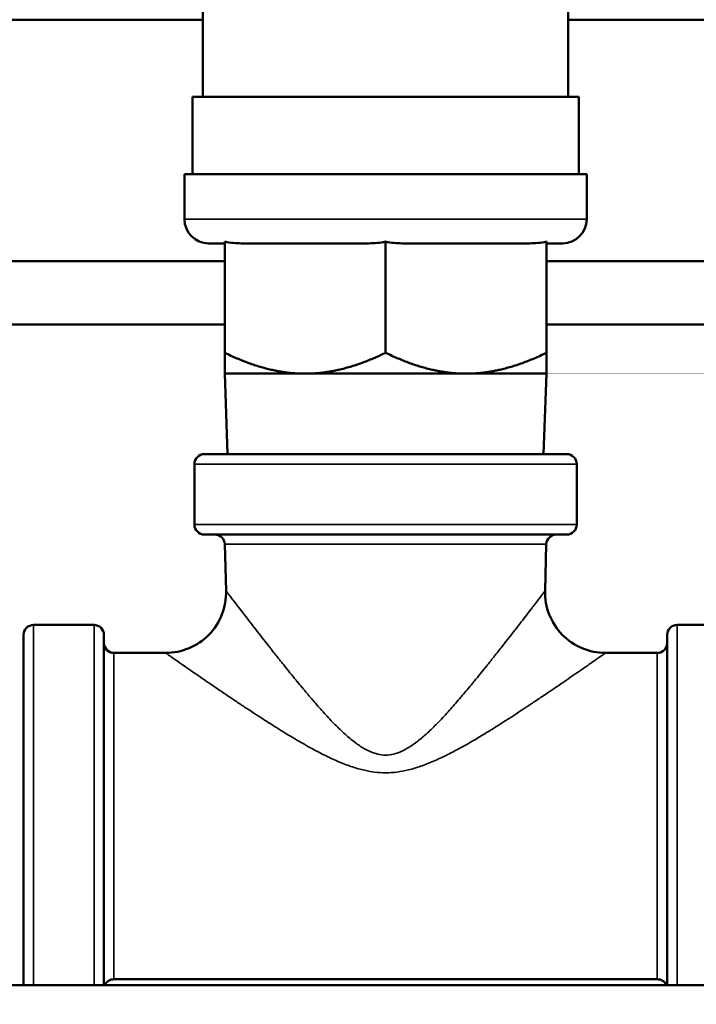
# Model space of a CAD drawing. Header units: inches. Extents: x 1 to 271, y 5 to 171.
# Tile 10 of 256: x 49.09 to 51.19, y 58.44 to 61.5. Entities that reach past the tile are written whole.
import ezdxf

# ---------------------------------------------------------------- set-up
doc = ezdxf.new("R2010")
doc.units = ezdxf.units.IN
doc.header["$LTSCALE"] = 8
doc.header["$MEASUREMENT"] = 0
for name, color, linetype, lineweight in [('Dimension (ANSI)', 7, 'Continuous', 25), ('Visible (ANSI)', 7, 'Continuous', 50), ('Visible Narrow (ANSI)', 7, 'Continuous', 35)]:
    doc.layers.add(name, color=color, linetype=linetype, lineweight=lineweight)
doc.styles.add('Dimension Text', font='tahoma.ttf')
doc.dimstyles.new('Dual Dimension', dxfattribs={"dimscale": 8, "dimtxt": 0.12, "dimasz": 0.098425, "dimexe": 0.125, "dimexo": 0.0625, "dimgap": 0.031496, "dimtad": 0, "dimtih": 1, "dimtoh": 1, "dimrnd": 1e-08, "dimzin": 4, "dimdsep": 46, "dimtxsty": 'Dimension Text', "dimcen": 0.09, "dimdle": 0.393701, "dimclrd": 256, "dimclre": 256, "dimclrt": 256, "dimadec": 0, "dimazin": 1, "dimtfac": 1, "dimtofl": 0, "dimtmove": 0, "dimatfit": 3, "dimfxl": 1, "dimtolj": 1, "dimtzin": 4, "dimlwd": -1, "dimlwe": -1, "dimarcsym": 0})

# ---------------------------------------------------------------- blocks, each defined once
blk = doc.blocks.new('*D11')
at = {"layer": 'Defpoints', "color": 0, "transparency": 16777216}
for p in [(47.9226, 73.2495), (47.9226, 56.8715), (90.7326, 56.8715)]:
    blk.add_point(p, dxfattribs=at)
at = {"layer": 'Dimension (ANSI)', "transparency": 16777216}
for p, q in [((47.9226, 57.3715), (47.9226, 74.2495)), ((90.7326, 57.3715), (90.7326, 74.2495)), ((48.71, 73.2495), (64.7193, 73.2495)), ((89.9452, 73.2495), (74.2978, 73.2495))]:
    blk.add_line(p, q, dxfattribs=at)
for points in [[(48.71, 73.3807), (48.71, 73.1182), (47.9226, 73.2495)], [(89.9452, 73.3807), (89.9452, 73.1182), (90.7326, 73.2495)]]:
    blk.add_solid(points, dxfattribs=at)
at = {"layer": 'Dimension (ANSI)', "transparency": 16777216, "insert": (69.5085, 73.2495), "char_height": 0.96, "attachment_point": 5, "style": 'Dimension Text'}
blk.add_mtext('\\A1;{\\H3.0x;(}\\S42.81^ 1087.4 mm;{\\H3.0x;)}', dxfattribs=at)

msp = doc.modelspace()

# ---------------------------------------------------------------- linework, layer by layer
at = {"layer": 'Visible (ANSI)'}
for p, q in [((49.6601, 61.7115), (49.6601, 61.2615)), ((50.7951, 61.7115), (50.7951, 61.2615)), ((48.4476, 61.5015), (49.6601, 61.5015)), ((50.7951, 61.5015), (54.8326, 61.5015)), ((49.6276, 61.2615), (50.8276, 61.2615)), ((49.6276, 61.2615), (49.6276, 61.0215)), ((50.8276, 61.2615), (50.8276, 61.0215)), ((49.6026, 61.0215), (50.8526, 61.0215)), ((49.6026, 61.0215), (49.6026, 60.8815)), ((50.8526, 61.0215), (50.8526, 60.8815)), ((49.7276, 60.8065), (49.6776, 60.8065)), ((49.7276, 60.4664), (49.7276, 60.8117)), ((50.176, 60.8065), (49.7791, 60.8065)), ((50.2276, 60.4664), (50.2276, 60.8117)), ((50.676, 60.8065), (50.2791, 60.8065)), ((50.7276, 60.4664), (50.7276, 60.8117)), ((50.7776, 60.8065), (50.7276, 60.8065)), ((49.7276, 60.7515), (48.7726, 60.7515)), ((54.3326, 60.7515), (50.7276, 60.7515)), ((48.7726, 60.5547), (49.7276, 60.5547)), ((50.7276, 60.5547), (54.3326, 60.5547)), ((49.7276, 60.4015), (49.9776, 60.4015)), ((49.7363, 60.1515), (49.7276, 60.4015)), ((49.9776, 60.4015), (50.4776, 60.4015)), ((50.4776, 60.4015), (50.7276, 60.4015)), ((50.7188, 60.1515), (50.7276, 60.4015)), ((50.7906, 60.1515), (49.6646, 60.1515)), ((49.6336, 60.1205), (49.6336, 59.9325)), ((50.8216, 60.1205), (50.8216, 59.9325)), ((49.6646, 59.9015), (50.7906, 59.9015)), ((49.728, 59.8713), (49.7319, 59.7265)), ((50.7271, 59.8713), (50.7232, 59.7265)), ((49.1336, 59.6205), (49.3216, 59.6205)), ((51.3216, 59.6205), (51.1336, 59.6205)), ((49.1026, 59.5895), (49.1026, 58.5015)), ((49.3526, 58.5015), (49.3526, 59.5895)), ((51.1026, 59.5895), (51.1026, 58.5015)), ((49.3836, 59.5335), (49.544, 59.5335)), ((50.9112, 59.5335), (51.0716, 59.5335)), ((49.3836, 58.5195), (51.0716, 58.5195)), ((51.4226, 58.5015), (44.4226, 58.5015))]:
    msp.add_line(p, q, dxfattribs=at)
for centre, radius, start, end in [((49.6776, 60.8815), 0.075, 180, 270), ((50.7776, 60.8815), 0.075, 270, 0), ((49.6646, 60.1205), 0.031, 89.9999, 180), ((50.7906, 60.1205), 0.031, 0, 90.0001), ((49.6646, 59.9325), 0.031, 180, 270.0001), ((50.7906, 59.9325), 0.031, 269.9999, 0), ((49.697, 59.8705), 0.031, 1.5275, 90.0001), ((50.7581, 59.8705), 0.031, 89.9999, 178.4725), ((49.544, 59.7215), 0.188, 270, 1.5275), ((50.9112, 59.7215), 0.188, 178.4725, 270), ((49.1336, 59.5895), 0.031, 90, 180.0001), ((49.3216, 59.5895), 0.031, 359.9999, 90), ((51.1336, 59.5895), 0.031, 90, 180.0001), ((49.3836, 59.5645), 0.031, 180, 270), ((51.0716, 59.5645), 0.031, 270, 0.0001), ((49.3836, 58.4885), 0.031, 90, 155.2063), ((51.0716, 58.4885), 0.031, 24.7937, 90)]:
    msp.add_arc(centre, radius, start, end, dxfattribs=at)
for points in [[(49.7791, 60.8065), (49.7628, 60.8065), (49.7448, 60.8079), (49.7276, 60.8117)], [(50.2276, 60.8117), (50.2103, 60.8079), (50.1923, 60.8065), (50.176, 60.8065)], [(50.2791, 60.8065), (50.263, 60.8065), (50.2445, 60.808), (50.2276, 60.8117)], [(50.7276, 60.8117), (50.7106, 60.808), (50.6921, 60.8065), (50.676, 60.8065)]]:
    msp.add_open_spline(points, degree=3, dxfattribs=at)
for points in [[(49.7276, 60.4664), (49.8615, 60.4015), (49.9776, 60.4015)], [(49.7276, 60.4015), (49.7276, 60.4015), (49.7276, 60.4664)], [(49.9776, 60.4015), (50.0936, 60.4015), (50.2276, 60.4664)], [(50.2276, 60.4664), (50.3615, 60.4015), (50.4776, 60.4015)], [(50.4776, 60.4015), (50.5936, 60.4015), (50.7276, 60.4664)], [(50.7276, 60.4664), (50.7276, 60.4015), (50.7276, 60.4015)]]:
    msp.add_rational_spline(points, [1, 1.0379548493, 1], degree=2, dxfattribs=at)
at = {"layer": 'Visible Narrow (ANSI)'}
for p, q in [((49.6026, 60.8815), (50.8526, 60.8815)), ((50.8216, 60.1205), (49.6336, 60.1205)), ((49.6336, 59.9325), (50.8216, 59.9325)), ((49.1336, 59.6205), (49.1336, 58.5015)), ((49.3216, 58.5015), (49.3216, 59.6205)), ((51.1336, 59.6205), (51.1336, 58.5015)), ((49.3836, 58.5195), (49.3836, 59.5335)), ((51.0716, 59.5335), (51.0716, 58.5195))]:
    msp.add_line(p, q, dxfattribs=at)
for points, knots in [([(49.728, 59.8713), (49.728, 59.8713), (49.754, 59.8713), (49.8651, 59.8713), (50.0314, 59.8713), (50.2276, 59.8713), (50.4237, 59.8713), (50.59, 59.8713), (50.7011, 59.8713), (50.7271, 59.8713), (50.7271, 59.8713)], [0, 0, 0, 0, 0.125, 0.25, 0.375, 0.5, 0.625, 0.75, 0.875, 1, 1, 1, 1]), ([(49.7319, 59.7265), (49.7319, 59.7265), (49.733, 59.7251), (49.7352, 59.7222), (49.7372, 59.7196), (49.74, 59.7159), (49.7438, 59.711), (49.7443, 59.7103), (49.7449, 59.7096), (49.7454, 59.7088), (49.75, 59.7028), (49.7559, 59.6952), (49.763, 59.6858), (49.7655, 59.6826), (49.7681, 59.6793), (49.7709, 59.6756), (49.7758, 59.6693), (49.7812, 59.6622), (49.7872, 59.6543), (49.7878, 59.6536), (49.7884, 59.6528), (49.7891, 59.652), (49.7994, 59.6385), (49.8116, 59.6228), (49.8252, 59.6053), (49.8375, 59.5894), (49.8511, 59.572), (49.8645, 59.555), (49.8658, 59.5533), (49.8672, 59.5516), (49.8685, 59.5499), (49.8726, 59.5447), (49.8767, 59.5395), (49.8807, 59.5344), (49.8883, 59.5247), (49.8959, 59.5152), (49.9033, 59.5059), (49.9059, 59.5026), (49.9085, 59.4993), (49.9111, 59.4961), (49.9241, 59.4799), (49.9369, 59.464), (49.9494, 59.4488), (49.9503, 59.4478), (49.9512, 59.4467), (49.952, 59.4456), (49.9631, 59.4323), (49.9737, 59.4195), (49.9841, 59.4073), (49.9862, 59.4047), (49.9883, 59.4022), (49.9904, 59.3997), (50.0011, 59.3873), (50.0113, 59.3754), (50.0213, 59.3642), (50.0228, 59.3624), (50.0244, 59.3607), (50.0259, 59.359), (50.0313, 59.3529), (50.0366, 59.3471), (50.0418, 59.3414), (50.0476, 59.3351), (50.0534, 59.3289), (50.059, 59.323), (50.0698, 59.3118), (50.0803, 59.3012), (50.0906, 59.2915), (50.101, 59.2817), (50.1111, 59.2727), (50.121, 59.2646), (50.131, 59.2565), (50.1407, 59.2493), (50.1501, 59.2432), (50.1595, 59.237), (50.1686, 59.232), (50.1774, 59.228), (50.1862, 59.2239), (50.1948, 59.221), (50.2032, 59.2191), (50.2114, 59.2171), (50.2195, 59.2162), (50.2276, 59.2162), (50.2359, 59.2162), (50.2442, 59.2172), (50.2527, 59.2192), (50.2611, 59.2212), (50.2697, 59.2242), (50.2785, 59.2283), (50.2874, 59.2324), (50.2965, 59.2375), (50.3059, 59.2437), (50.3153, 59.2499), (50.325, 59.2571), (50.335, 59.2653), (50.3449, 59.2735), (50.3551, 59.2825), (50.3654, 59.2924), (50.3758, 59.3022), (50.3863, 59.3127), (50.397, 59.324), (50.4024, 59.3296), (50.4078, 59.3354), (50.4133, 59.3414), (50.4188, 59.3474), (50.4244, 59.3536), (50.4301, 59.36), (50.4402, 59.3713), (50.4505, 59.3832), (50.4612, 59.3957), (50.4626, 59.3974), (50.4641, 59.3991), (50.4656, 59.4008), (50.4758, 59.4128), (50.4864, 59.4255), (50.4973, 59.4386), (50.4994, 59.4412), (50.5016, 59.4438), (50.5037, 59.4464), (50.516, 59.4613), (50.5286, 59.4769), (50.5414, 59.4928), (50.5424, 59.494), (50.5433, 59.4952), (50.5443, 59.4964), (50.5516, 59.5056), (50.5589, 59.5148), (50.5664, 59.5243), (50.5691, 59.5276), (50.5717, 59.531), (50.5744, 59.5344), (50.5785, 59.5395), (50.5825, 59.5447), (50.5866, 59.5499), (50.5999, 59.5667), (50.6135, 59.5842), (50.6261, 59.6003), (50.6274, 59.602), (50.6286, 59.6036), (50.6299, 59.6053), (50.6435, 59.6228), (50.6557, 59.6385), (50.6661, 59.6519), (50.6722, 59.6599), (50.6777, 59.6671), (50.6827, 59.6736), (50.6832, 59.6743), (50.6837, 59.675), (50.6842, 59.6756), (50.687, 59.6793), (50.6896, 59.6826), (50.6921, 59.6858), (50.6992, 59.6952), (50.7051, 59.7028), (50.7097, 59.7088), (50.7137, 59.7141), (50.7168, 59.7182), (50.7191, 59.7211), (50.7194, 59.7215), (50.7196, 59.7218), (50.7199, 59.7222), (50.7216, 59.7244), (50.7226, 59.7257), (50.723, 59.7263), (50.7232, 59.7264), (50.7232, 59.7265), (50.7232, 59.7265)], [0, 0, 0, 0, 0.0294118, 0.0294118, 0.0294118, 0.0552461, 0.0552461, 0.0552461, 0.0588235, 0.0588235, 0.0588235, 0.0882353, 0.0882353, 0.0882353, 0.0982556, 0.0982556, 0.0982556, 0.1158779, 0.1158779, 0.1158779, 0.1176471, 0.1176471, 0.1176471, 0.1470588, 0.1470588, 0.1470588, 0.1737947, 0.1737947, 0.1737947, 0.1764706, 0.1764706, 0.1764706, 0.184717, 0.184717, 0.184717, 0.2003988, 0.2003988, 0.2003988, 0.2058824, 0.2058824, 0.2058824, 0.2333526, 0.2333526, 0.2333526, 0.2352941, 0.2352941, 0.2352941, 0.2596527, 0.2596527, 0.2596527, 0.2647059, 0.2647059, 0.2647059, 0.2901137, 0.2901137, 0.2901137, 0.2941176, 0.2941176, 0.2941176, 0.3079977, 0.3079977, 0.3079977, 0.3235294, 0.3235294, 0.3235294, 0.3529412, 0.3529412, 0.3529412, 0.3823529, 0.3823529, 0.3823529, 0.4117647, 0.4117647, 0.4117647, 0.4411765, 0.4411765, 0.4411765, 0.4705882, 0.4705882, 0.4705882, 0.4995589, 0.4995589, 0.4995589, 0.5294118, 0.5294118, 0.5294118, 0.5588235, 0.5588235, 0.5588235, 0.5882353, 0.5882353, 0.5882353, 0.6176471, 0.6176471, 0.6176471, 0.6470588, 0.6470588, 0.6470588, 0.6764706, 0.6764706, 0.6764706, 0.6911364, 0.6911364, 0.6911364, 0.7058824, 0.7058824, 0.7058824, 0.731788, 0.731788, 0.731788, 0.7352941, 0.7352941, 0.7352941, 0.7598976, 0.7598976, 0.7598976, 0.7647059, 0.7647059, 0.7647059, 0.7920487, 0.7920487, 0.7920487, 0.7941176, 0.7941176, 0.7941176, 0.8096863, 0.8096863, 0.8096863, 0.8152293, 0.8152293, 0.8152293, 0.8235294, 0.8235294, 0.8235294, 0.8502038, 0.8502038, 0.8502038, 0.8529412, 0.8529412, 0.8529412, 0.8823529, 0.8823529, 0.8823529, 0.8998885, 0.8998885, 0.8998885, 0.9017439, 0.9017439, 0.9017439, 0.9117647, 0.9117647, 0.9117647, 0.9411765, 0.9411765, 0.9411765, 0.9670839, 0.9670839, 0.9670839, 0.9705882, 0.9705882, 0.9705882, 0.9927787, 0.9927787, 0.9927787, 1, 1, 1, 1]), ([(49.544, 59.5335), (49.544, 59.5335), (49.5454, 59.5325), (49.5485, 59.5303), (49.5512, 59.5284), (49.5552, 59.5257), (49.5605, 59.522), (49.5611, 59.5215), (49.5618, 59.5211), (49.5624, 59.5206), (49.5687, 59.5162), (49.5767, 59.5106), (49.5865, 59.5038), (49.5905, 59.5011), (49.5947, 59.4981), (49.5993, 59.4949), (49.6061, 59.4902), (49.6137, 59.485), (49.6222, 59.4791), (49.6363, 59.4694), (49.6529, 59.4579), (49.6716, 59.4451), (49.6888, 59.4333), (49.7078, 59.4203), (49.7264, 59.4077), (49.7279, 59.4067), (49.7295, 59.4056), (49.731, 59.4046), (49.7409, 59.3979), (49.7506, 59.3914), (49.7602, 59.385), (49.7701, 59.3784), (49.7799, 59.3719), (49.7897, 59.3655), (49.8078, 59.3535), (49.8257, 59.3418), (49.843, 59.3306), (49.844, 59.3299), (49.845, 59.3293), (49.846, 59.3286), (49.8613, 59.3188), (49.8761, 59.3094), (49.8904, 59.3004), (49.8933, 59.2986), (49.8961, 59.2968), (49.8989, 59.2951), (49.9139, 59.2857), (49.9284, 59.2769), (49.9425, 59.2685), (49.9443, 59.2674), (49.9461, 59.2664), (49.9479, 59.2653), (49.9637, 59.256), (49.9789, 59.2473), (49.9938, 59.2391), (50.0057, 59.2326), (50.0173, 59.2264), (50.0288, 59.2205), (50.0318, 59.2191), (50.0347, 59.2176), (50.0375, 59.2162), (50.0519, 59.2091), (50.0659, 59.2025), (50.0797, 59.1966), (50.0934, 59.1907), (50.1068, 59.1854), (50.1199, 59.181), (50.1329, 59.1765), (50.1455, 59.1728), (50.1578, 59.1699), (50.17, 59.1669), (50.1819, 59.1648), (50.1936, 59.1634), (50.2052, 59.162), (50.2166, 59.1613), (50.2281, 59.1613), (50.2395, 59.1613), (50.2509, 59.162), (50.2626, 59.1635), (50.2743, 59.165), (50.2862, 59.1672), (50.2985, 59.1701), (50.3107, 59.1731), (50.3234, 59.1769), (50.3364, 59.1814), (50.3495, 59.1859), (50.3629, 59.1912), (50.3767, 59.1971), (50.3905, 59.2031), (50.4045, 59.2097), (50.4189, 59.2168), (50.4213, 59.218), (50.4238, 59.2193), (50.4263, 59.2205), (50.4382, 59.2266), (50.4503, 59.233), (50.4627, 59.2398), (50.4776, 59.248), (50.4928, 59.2568), (50.5086, 59.2661), (50.5228, 59.2745), (50.5374, 59.2834), (50.5526, 59.2928), (50.5542, 59.2938), (50.5558, 59.2948), (50.5575, 59.2959), (50.5718, 59.3048), (50.5865, 59.3141), (50.6017, 59.3238), (50.6044, 59.3256), (50.6072, 59.3274), (50.61, 59.3292), (50.6268, 59.3401), (50.6441, 59.3514), (50.6616, 59.363), (50.663, 59.3639), (50.6644, 59.3648), (50.6658, 59.3657), (50.6754, 59.3721), (50.6851, 59.3785), (50.6949, 59.385), (50.7045, 59.3914), (50.7143, 59.3979), (50.7241, 59.4046), (50.7426, 59.4171), (50.7616, 59.4301), (50.7791, 59.442), (50.7806, 59.443), (50.782, 59.4441), (50.7835, 59.4451), (50.8022, 59.4578), (50.8188, 59.4694), (50.8329, 59.4791), (50.8414, 59.485), (50.849, 59.4902), (50.8558, 59.4949), (50.8604, 59.4981), (50.8646, 59.5011), (50.8686, 59.5038), (50.8784, 59.5106), (50.8864, 59.5162), (50.8927, 59.5206), (50.8983, 59.5245), (50.9026, 59.5275), (50.9056, 59.5296), (50.906, 59.5299), (50.9063, 59.5301), (50.9066, 59.5303), (50.9097, 59.5325), (50.9112, 59.5335), (50.9112, 59.5335)], [0, 0, 0, 0, 0.0294118, 0.0294118, 0.0294118, 0.0556748, 0.0556748, 0.0556748, 0.0588235, 0.0588235, 0.0588235, 0.0882353, 0.0882353, 0.0882353, 0.1000815, 0.1000815, 0.1000815, 0.1176471, 0.1176471, 0.1176471, 0.1470588, 0.1470588, 0.1470588, 0.1742259, 0.1742259, 0.1742259, 0.1764706, 0.1764706, 0.1764706, 0.1909183, 0.1909183, 0.1909183, 0.2058824, 0.2058824, 0.2058824, 0.2337063, 0.2337063, 0.2337063, 0.2352941, 0.2352941, 0.2352941, 0.2598704, 0.2598704, 0.2598704, 0.2647059, 0.2647059, 0.2647059, 0.2907628, 0.2907628, 0.2907628, 0.2941176, 0.2941176, 0.2941176, 0.3235294, 0.3235294, 0.3235294, 0.3469961, 0.3469961, 0.3469961, 0.3529412, 0.3529412, 0.3529412, 0.3823529, 0.3823529, 0.3823529, 0.4117647, 0.4117647, 0.4117647, 0.4411765, 0.4411765, 0.4411765, 0.4705882, 0.4705882, 0.4705882, 0.5, 0.5, 0.5, 0.5294118, 0.5294118, 0.5294118, 0.5588235, 0.5588235, 0.5588235, 0.5882353, 0.5882353, 0.5882353, 0.6176471, 0.6176471, 0.6176471, 0.6470588, 0.6470588, 0.6470588, 0.6521188, 0.6521188, 0.6521188, 0.6764706, 0.6764706, 0.6764706, 0.7058824, 0.7058824, 0.7058824, 0.7324225, 0.7324225, 0.7324225, 0.7352941, 0.7352941, 0.7352941, 0.7601669, 0.7601669, 0.7601669, 0.7647059, 0.7647059, 0.7647059, 0.7919512, 0.7919512, 0.7919512, 0.7941176, 0.7941176, 0.7941176, 0.8089918, 0.8089918, 0.8089918, 0.8235294, 0.8235294, 0.8235294, 0.8506471, 0.8506471, 0.8506471, 0.8529412, 0.8529412, 0.8529412, 0.8823529, 0.8823529, 0.8823529, 0.8999179, 0.8999179, 0.8999179, 0.9117647, 0.9117647, 0.9117647, 0.9411765, 0.9411765, 0.9411765, 0.9675192, 0.9675192, 0.9675192, 0.9705882, 0.9705882, 0.9705882, 1, 1, 1, 1])]:
    msp.add_open_spline(points, degree=3, knots=knots, dxfattribs=at)

# ---------------------------------------------------------------- dimensions: what is measured, and where the dimension line sits
at = {"layer": 'Dimension (ANSI)'}
dim = msp.add_linear_dim(base=(47.9226, 73.2495), p1=(90.7326, 56.8715), p2=(47.9226, 56.8715), angle=180, text='{\\H3.0x;(}\\S<>^ 1087.4 mm;{\\H3.0x;)}', dimstyle='Dual Dimension', override={"dimgap": 0.031496, "dimtih": 0, "dimtoh": 0, "dimdec": 2, "dimpost": '\\X', "dimtol": 0, "dimlim": 0, "dimtp": 0, "dimtm": 0, "dimtdec": 2, "dimatfit": 1}, dxfattribs=at)
dim.commit()
dim.dimension.update_dxf_attribs({"geometry": '*D11', "text_midpoint": (69.5085, 73.2495), "dimtype": 160})

doc.saveas('drawing.dxf')
